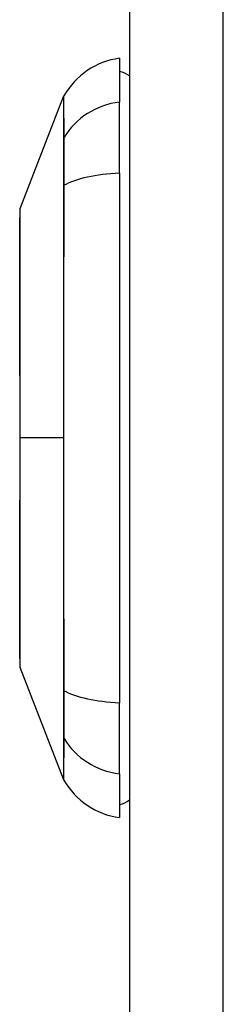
# Model space of a CAD drawing. Header units: inches. Extents: x 1.4 to 22.9, y 1.1 to 12.3.
# Tile 18 of 26: x 12.881 to 13.198, y 5.826 to 7.357. Entities that reach past the tile are written whole.
import ezdxf

# ---------------------------------------------------------------- set-up
doc = ezdxf.new("R2010")
doc.units = ezdxf.units.IN
doc.header["$MEASUREMENT"] = 0
doc.layers.add('Visible Edges(ANSI)', color=7, linetype='Continuous', lineweight=25)
doc.layers.add('Visible Tangent Edges(ANSI)', color=7, linetype='Continuous', lineweight=25)

msp = doc.modelspace()

# ---------------------------------------------------------------- linework, layer by layer
at = {"layer": 'Visible Edges(ANSI)'}
for p, q in [((13.0523, 9.5605), (13.0523, 3.8525)), ((13.0366, 7.2971), (13.0366, 7.229)), ((12.882, 7.0634), (12.9497, 7.2374)), ((13.0366, 7.1183), (13.0366, 7.229)), ((13.0366, 7.1183), (13.0366, 6.2948)), ((12.9497, 6.1757), (12.882, 6.3496)), ((13.0366, 6.184), (13.0366, 6.2948)), ((13.0366, 6.184), (13.0366, 6.116))]:
    msp.add_line(p, q, dxfattribs=at)
at = {"layer": 'Visible Edges(ANSI)', "flags": 128}
msp.add_lwpolyline([(12.8817, 7.0616), (12.8817, 7.0612), (12.8817, 7.0599), (12.8817, 7.0578), (12.8817, 7.0548), (12.8817, 7.051), (12.8817, 7.0464), (12.8816, 7.0409), (12.8816, 7.0346), (12.8816, 7.0276), (12.8816, 7.0197), (12.8816, 7.0111), (12.8815, 7.0018), (12.8815, 6.9918), (12.8815, 6.9811), (12.8815, 6.9698), (12.8815, 6.9578), (12.8815, 6.9452), (12.8815, 6.9321), (12.8815, 6.9184), (12.8815, 6.9041), (12.8816, 6.8894), (12.8816, 6.8742), (12.8816, 6.8586), (12.8816, 6.8426), (12.8816, 6.8264), (12.8817, 6.8099), (12.8817, 6.7931), (12.8817, 6.7761), (12.8817, 6.7589), (12.8817, 6.7416), (12.8817, 6.7242), (12.8817, 6.7068), (12.8817, 6.6894), (12.8817, 6.6721), (12.8817, 6.6547), (12.8817, 6.6374), (12.8817, 6.6204), (12.8817, 6.6035), (12.8816, 6.5869), (12.8816, 6.5707), (12.8816, 6.5548), (12.8816, 6.5392), (12.8816, 6.524), (12.8815, 6.5092), (12.8815, 6.4948), (12.8815, 6.481), (12.8815, 6.4678), (12.8815, 6.4552), (12.8815, 6.4433), (12.8815, 6.4319), (12.8815, 6.4212), (12.8815, 6.4113), (12.8816, 6.402), (12.8816, 6.3934), (12.8816, 6.3855), (12.8816, 6.3784), (12.8816, 6.3721), (12.8817, 6.3667), (12.8817, 6.362), (12.8817, 6.3582), (12.8817, 6.3553), (12.8817, 6.3531), (12.8817, 6.3518), (12.8817, 6.3514)], dxfattribs=at)
at = {"layer": 'Visible Edges(ANSI)'}
for centre, radius, start, end in [((13.0529, 7.1801), 0.1181, 97.9413, 150.2709), ((13.0287, 7.238), 0.0394, 53.1301, 78.463), ((12.9589, 7.2338), 0.00984, 150.2709, 158.7495), ((12.8866, 7.0616), 0.00492, 158.7495, 179.7912), ((12.8866, 6.3514), 0.00492, 180.2088, 201.2505), ((12.9589, 6.1793), 0.00984, 201.2505, 209.7291), ((13.0529, 6.233), 0.1181, 209.7291, 262.0587), ((13.0287, 6.175), 0.0394, 281.537, 306.8699)]:
    msp.add_arc(centre, radius, start, end, dxfattribs=at)
at = {"layer": 'Visible Tangent Edges(ANSI)'}
for p, q in [((13.1983, 3.8525), (13.1983, 9.5605)), ((12.9496, 7.1722), (12.9496, 7.172)), ((12.9496, 7.0989), (12.9496, 7.0985)), ((12.8817, 6.7065), (12.882, 6.7065)), ((12.9497, 6.7065), (12.882, 6.7065)), ((12.9496, 6.3146), (12.9496, 6.3141)), ((12.9496, 6.241), (12.9496, 6.2409))]:
    msp.add_line(p, q, dxfattribs=at)
at = {"layer": 'Visible Tangent Edges(ANSI)', "flags": 128}
for points in [[(12.9497, 7.2374), (12.9497, 7.2372), (12.9497, 7.2369), (12.9497, 7.2363), (12.9497, 7.2355), (12.9497, 7.2345), (12.9497, 7.2333), (12.9497, 7.2318), (12.9497, 7.2301), (12.9497, 7.2281), (12.9497, 7.2259), (12.9497, 7.2236), (12.9497, 7.2209), (12.9497, 7.2181), (12.9497, 7.215), (12.9496, 7.2117), (12.9496, 7.2082), (12.9496, 7.2044), (12.9496, 7.2005), (12.9496, 7.1963), (12.9496, 7.1919), (12.9496, 7.1873), (12.9496, 7.1825), (12.9496, 7.1775), (12.9496, 7.1722)], [(12.9505, 7.1741), (12.9505, 7.1793), (12.9505, 7.1843), (12.9505, 7.1891), (12.9505, 7.1937), (12.9505, 7.198), (12.9505, 7.2022), (12.9504, 7.2061), (12.9504, 7.2098), (12.9504, 7.2133), (12.9504, 7.2166), (12.9504, 7.2196), (12.9504, 7.2224), (12.9504, 7.225), (12.9504, 7.2274), (12.9504, 7.2295), (12.9503, 7.2315), (12.9503, 7.2332), (12.9503, 7.2346), (12.9503, 7.2359), (12.9503, 7.2369), (12.9503, 7.2377), (12.9503, 7.2382), (12.9503, 7.2386), (12.9503, 7.2387)], [(12.9496, 7.172), (12.9496, 7.1705), (12.9496, 7.1688), (12.9496, 7.1669), (12.9496, 7.1649), (12.9496, 7.1628), (12.9496, 7.1605), (12.9496, 7.1581), (12.9496, 7.1555), (12.9496, 7.1528), (12.9496, 7.15), (12.9496, 7.147), (12.9496, 7.1439), (12.9496, 7.1407), (12.9496, 7.1374), (12.9496, 7.1339), (12.9496, 7.1304), (12.9496, 7.1268), (12.9496, 7.123), (12.9496, 7.1192), (12.9496, 7.1153), (12.9496, 7.1113), (12.9496, 7.1073), (12.9496, 7.1031), (12.9496, 7.0989)], [(12.9505, 7.0996), (12.9506, 7.1039), (12.9506, 7.1081), (12.9506, 7.1123), (12.9506, 7.1164), (12.9506, 7.1204), (12.9506, 7.1243), (12.9506, 7.1281), (12.9506, 7.1318), (12.9506, 7.1354), (12.9506, 7.139), (12.9506, 7.1424), (12.9506, 7.1456), (12.9506, 7.1488), (12.9506, 7.1518), (12.9506, 7.1547), (12.9506, 7.1575), (12.9506, 7.1601), (12.9506, 7.1625), (12.9506, 7.1649), (12.9506, 7.167), (12.9506, 7.169), (12.9506, 7.1709), (12.9506, 7.1726), (12.9505, 7.1741)], [(12.9496, 7.0985), (12.9496, 7.0828), (12.9496, 7.067), (12.9496, 7.0511), (12.9496, 7.0351), (12.9496, 7.0191), (12.9496, 7.003), (12.9496, 6.9869), (12.9496, 6.9707), (12.9496, 6.9545), (12.9497, 6.9382), (12.9497, 6.9218), (12.9497, 6.9054), (12.9497, 6.8889), (12.9497, 6.8725), (12.9497, 6.8559), (12.9497, 6.8394), (12.9497, 6.8228), (12.9497, 6.8062), (12.9497, 6.7896), (12.9497, 6.773), (12.9497, 6.7564), (12.9497, 6.7398), (12.9497, 6.7231), (12.9497, 6.7065)], [(12.9505, 6.3134), (12.9505, 6.3451), (12.9505, 6.3771), (12.9505, 6.4093), (12.9504, 6.4419), (12.9504, 6.4746), (12.9504, 6.5076), (12.9504, 6.5407), (12.9503, 6.5739), (12.9503, 6.6071), (12.9503, 6.6404), (12.9503, 6.6737), (12.9503, 6.707), (12.9503, 6.7403), (12.9503, 6.7735), (12.9503, 6.8068), (12.9503, 6.84), (12.9504, 6.8731), (12.9504, 6.9061), (12.9504, 6.9389), (12.9504, 6.9716), (12.9505, 7.0039), (12.9505, 7.0361), (12.9505, 7.068), (12.9505, 7.0996)], [(12.8817, 6.9811), (12.8817, 6.9876), (12.8817, 6.9938), (12.8817, 6.9997), (12.8818, 7.0054), (12.8818, 7.0109), (12.8818, 7.0162), (12.8818, 7.0212), (12.8818, 7.0259), (12.8819, 7.0304), (12.8819, 7.0346), (12.8819, 7.0385), (12.8819, 7.0421), (12.8819, 7.0455), (12.8819, 7.0486), (12.882, 7.0514), (12.882, 7.0539), (12.882, 7.0561), (12.882, 7.058), (12.882, 7.0597), (12.882, 7.061), (12.882, 7.062), (12.882, 7.0628), (12.882, 7.0632), (12.882, 7.0634)], [(12.8817, 6.9341), (12.8817, 6.9362), (12.8817, 6.9383), (12.8817, 6.9404), (12.8817, 6.9425), (12.8817, 6.9446), (12.8817, 6.9467), (12.8816, 6.9487), (12.8816, 6.9507), (12.8816, 6.9528), (12.8816, 6.9548), (12.8816, 6.9567), (12.8816, 6.9587), (12.8816, 6.9607), (12.8816, 6.9626), (12.8816, 6.9645), (12.8816, 6.9664), (12.8816, 6.9683), (12.8817, 6.9702), (12.8817, 6.9721), (12.8817, 6.9739), (12.8817, 6.9757), (12.8817, 6.9776), (12.8817, 6.9794), (12.8817, 6.9811)], [(12.882, 6.7065), (12.882, 6.7168), (12.882, 6.7271), (12.882, 6.7373), (12.882, 6.7476), (12.882, 6.7578), (12.882, 6.768), (12.882, 6.7781), (12.882, 6.7882), (12.882, 6.7982), (12.8819, 6.8081), (12.8819, 6.8179), (12.8819, 6.8276), (12.8819, 6.8371), (12.8819, 6.8467), (12.8819, 6.8561), (12.8818, 6.8653), (12.8818, 6.8745), (12.8818, 6.8835), (12.8818, 6.8924), (12.8818, 6.9011), (12.8817, 6.9096), (12.8817, 6.9179), (12.8817, 6.9261), (12.8817, 6.9341)], [(12.8817, 6.479), (12.8817, 6.487), (12.8817, 6.4952), (12.8817, 6.5036), (12.8818, 6.5121), (12.8818, 6.5208), (12.8818, 6.5297), (12.8818, 6.5387), (12.8818, 6.5478), (12.8819, 6.5571), (12.8819, 6.5665), (12.8819, 6.5759), (12.8819, 6.5855), (12.8819, 6.5952), (12.8819, 6.605), (12.882, 6.6149), (12.882, 6.6249), (12.882, 6.635), (12.882, 6.6451), (12.882, 6.6553), (12.882, 6.6655), (12.882, 6.6758), (12.882, 6.686), (12.882, 6.6963), (12.882, 6.7065)], [(12.9497, 6.7065), (12.9497, 6.69), (12.9497, 6.6734), (12.9497, 6.6568), (12.9497, 6.6402), (12.9497, 6.6236), (12.9497, 6.607), (12.9497, 6.5904), (12.9497, 6.5738), (12.9497, 6.5573), (12.9497, 6.5408), (12.9497, 6.5243), (12.9497, 6.5078), (12.9497, 6.4914), (12.9497, 6.475), (12.9496, 6.4587), (12.9496, 6.4424), (12.9496, 6.4262), (12.9496, 6.41), (12.9496, 6.3939), (12.9496, 6.3779), (12.9496, 6.3619), (12.9496, 6.3461), (12.9496, 6.3303), (12.9496, 6.3146)], [(12.8817, 6.4319), (12.8817, 6.4337), (12.8817, 6.4355), (12.8817, 6.4373), (12.8817, 6.4391), (12.8817, 6.441), (12.8817, 6.4428), (12.8816, 6.4447), (12.8816, 6.4466), (12.8816, 6.4485), (12.8816, 6.4504), (12.8816, 6.4524), (12.8816, 6.4543), (12.8816, 6.4563), (12.8816, 6.4583), (12.8816, 6.4603), (12.8816, 6.4623), (12.8816, 6.4643), (12.8817, 6.4664), (12.8817, 6.4684), (12.8817, 6.4705), (12.8817, 6.4726), (12.8817, 6.4747), (12.8817, 6.4768), (12.8817, 6.479)], [(12.882, 6.3497), (12.882, 6.3498), (12.882, 6.3503), (12.882, 6.351), (12.882, 6.352), (12.882, 6.3534), (12.882, 6.355), (12.882, 6.357), (12.882, 6.3592), (12.882, 6.3617), (12.8819, 6.3645), (12.8819, 6.3676), (12.8819, 6.3709), (12.8819, 6.3746), (12.8819, 6.3785), (12.8819, 6.3827), (12.8818, 6.3872), (12.8818, 6.3919), (12.8818, 6.3969), (12.8818, 6.4021), (12.8818, 6.4076), (12.8817, 6.4133), (12.8817, 6.4193), (12.8817, 6.4255), (12.8817, 6.4319)], [(12.9496, 6.3141), (12.9496, 6.3099), (12.9496, 6.3058), (12.9496, 6.3017), (12.9496, 6.2978), (12.9496, 6.2939), (12.9496, 6.29), (12.9496, 6.2863), (12.9496, 6.2827), (12.9496, 6.2791), (12.9496, 6.2757), (12.9496, 6.2724), (12.9496, 6.2692), (12.9496, 6.2661), (12.9496, 6.2631), (12.9496, 6.2603), (12.9496, 6.2576), (12.9496, 6.255), (12.9496, 6.2525), (12.9496, 6.2503), (12.9496, 6.2481), (12.9496, 6.2461), (12.9496, 6.2443), (12.9496, 6.2426), (12.9496, 6.241)], [(12.9505, 6.239), (12.9506, 6.2405), (12.9506, 6.2422), (12.9506, 6.244), (12.9506, 6.246), (12.9506, 6.2482), (12.9506, 6.2505), (12.9506, 6.253), (12.9506, 6.2556), (12.9506, 6.2584), (12.9506, 6.2612), (12.9506, 6.2643), (12.9506, 6.2674), (12.9506, 6.2707), (12.9506, 6.2741), (12.9506, 6.2776), (12.9506, 6.2812), (12.9506, 6.285), (12.9506, 6.2888), (12.9506, 6.2927), (12.9506, 6.2967), (12.9506, 6.3008), (12.9506, 6.3049), (12.9506, 6.3091), (12.9505, 6.3134)], [(12.9496, 6.2409), (12.9496, 6.2356), (12.9496, 6.2306), (12.9496, 6.2257), (12.9496, 6.2211), (12.9496, 6.2167), (12.9496, 6.2125), (12.9496, 6.2086), (12.9496, 6.2049), (12.9496, 6.2013), (12.9497, 6.1981), (12.9497, 6.195), (12.9497, 6.1921), (12.9497, 6.1895), (12.9497, 6.1871), (12.9497, 6.185), (12.9497, 6.183), (12.9497, 6.1813), (12.9497, 6.1798), (12.9497, 6.1786), (12.9497, 6.1775), (12.9497, 6.1767), (12.9497, 6.1762), (12.9497, 6.1758), (12.9497, 6.1757)], [(12.9503, 6.1744), (12.9503, 6.1745), (12.9503, 6.1748), (12.9503, 6.1754), (12.9503, 6.1762), (12.9503, 6.1772), (12.9503, 6.1784), (12.9503, 6.1799), (12.9503, 6.1816), (12.9504, 6.1835), (12.9504, 6.1857), (12.9504, 6.188), (12.9504, 6.1906), (12.9504, 6.1934), (12.9504, 6.1965), (12.9504, 6.1997), (12.9504, 6.2032), (12.9504, 6.2069), (12.9505, 6.2108), (12.9505, 6.215), (12.9505, 6.2193), (12.9505, 6.2239), (12.9505, 6.2287), (12.9505, 6.2337), (12.9505, 6.239)]]:
    msp.add_lwpolyline(points, dxfattribs=at)
at = {"layer": 'Visible Tangent Edges(ANSI)'}
for centre, major_axis, ratio, start_param, end_param in [((13.0529, 7.1183), (-0.1181, 0), 0.946806, 4.850991, 5.760348), ((12.9591, 7.1694), (-0.00984, -0.00009), 0.948405, 5.751701, 5.992347), ((13.0529, 7.0806), (-0.1181, 0), 0.321806, 4.850991, 5.760348), ((12.9591, 7.098), (-0.00984, 0.00003), 0.317047, 5.761322, 6.001968), ((12.9591, 6.315), (-0.00984, -0.00003), 0.317047, 0.281217, 0.521863), ((13.0529, 6.3324), (-0.1181, 0), 0.321806, 0.522838, 1.432195), ((12.9591, 6.2436), (-0.00984, 0.00009), 0.948405, 0.290838, 0.531485), ((13.0529, 6.2948), (-0.1181, 0), 0.946806, 0.522838, 1.432195)]:
    msp.add_ellipse(centre, major_axis=major_axis, ratio=ratio, start_param=start_param, end_param=end_param, dxfattribs=at)

doc.saveas('drawing.dxf')
